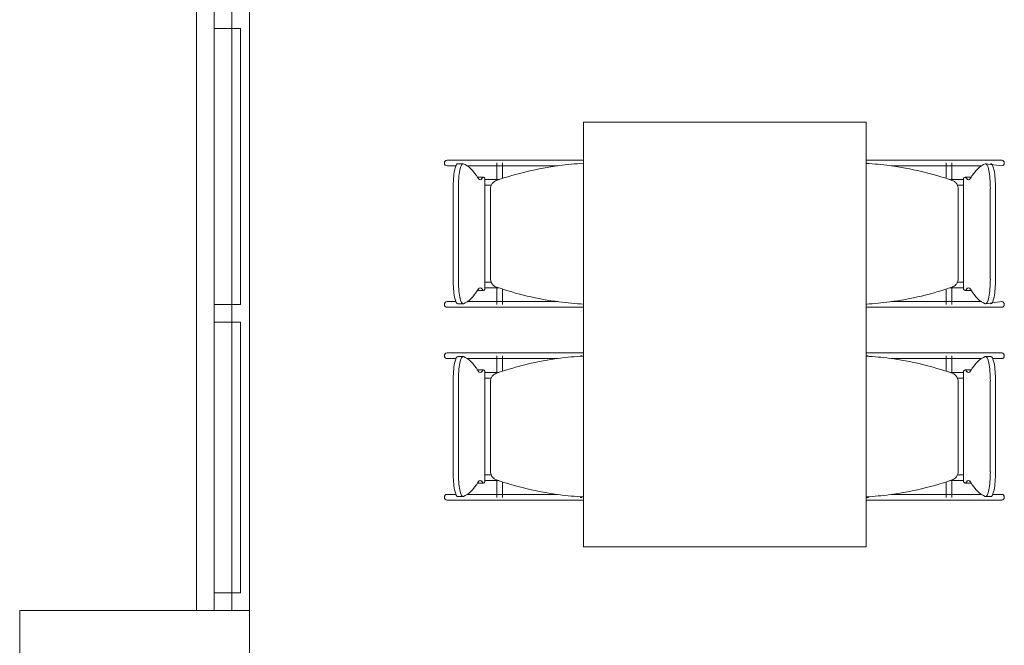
# Model space of a CAD drawing. Extents: x -1871171.1 to -1871111.3, y 2848215.5 to 2848272.6.
# Tile 56 of 121: x -1871166 to -1871163.2, y 2848259.2 to 2848261. Entities that reach past the tile are written whole.
import ezdxf

# ---------------------------------------------------------------- set-up
doc = ezdxf.new("R2010")
doc.units = 0
doc.header["$MEASUREMENT"] = 0
for name, color, linetype, lineweight in [('6075-BSE-ARQ-TERR$0$K-BSE-ARQ-ALV', 7, 'CONTINUOUS', 5), ('6075-BSE-ARQ-TERR$0$K-BSE-ARQ-LAY', 252, 'CONTINUOUS', 5), ('6075-BSE-ARQ-TERR$0$K-BSE-ARQ-MOB', 8, 'CONTINUOUS', 5)]:
    doc.layers.add(name, color=color, linetype=linetype, lineweight=lineweight)
doc.layers.add('K-NV2-ARQ-TXT-GER', color=1, linetype='CONTINUOUS')

# ---------------------------------------------------------------- blocks, each defined once
blk = doc.blocks.new('6075-BSE-ARQ-TERR')
at = {"layer": '6075-BSE-ARQ-TERR$0$K-BSE-ARQ-ALV'}
for p, q in [((0.65, -1), (0.65, -24.25)), ((0.5, -12.25), (0.5, -7.25)), ((0, -12.25), (0, -13.25)), ((0.65, -12.25), (0, -12.25))]:
    blk.add_line(p, q, dxfattribs=at)
at = {"layer": '6075-BSE-ARQ-TERR$0$K-BSE-ARQ-LAY', "extrusion": (0, 0, -1)}
for p, q in [((0.55, -7.25), (0.55, -12.25)), ((0.6, -12.25), (0.6, -7.25)), ((0.55, -10.605), (0.6245, -10.605)), ((0.6245, -11.385), (0.55, -11.385)), ((0.55, -11.435), (0.6245, -11.435)), ((0.6245, -12.2), (0.55, -12.2))]:
    blk.add_line(p, q, dxfattribs=at)
at = {"layer": '6075-BSE-ARQ-TERR$0$K-BSE-ARQ-LAY'}
for p, q in [((0.6245, -11.385), (0.6245, -10.605)), ((0.6245, -12.2), (0.6245, -11.435))]:
    blk.add_line(p, q, dxfattribs=at)
at = {"layer": '6075-BSE-ARQ-TERR$0$K-BSE-ARQ-MOB'}
for p, q in [((1.5947, -10.8701), (1.5947, -12.0701)), ((2.3947, -10.8701), (1.5947, -10.8701)), ((2.3947, -12.0701), (2.3947, -10.8701)), ((1.3519, -10.9771), (1.2087, -10.9771)), ((1.2087, -10.9931), (1.2339, -10.9931)), ((1.2541, -10.987), (1.2393, -10.987)), ((1.2654, -10.9931), (1.4305, -10.9931)), ((1.3499, -10.9846), (1.3499, -11.0339)), ((1.459, -10.9771), (1.3532, -10.9771)), ((1.3659, -11.0288), (1.3659, -10.9846)), ((1.559, -10.9771), (1.4614, -10.9771)), ((1.4614, -10.9931), (1.5213, -10.9931)), ((1.5947, -10.9771), (1.56, -10.9771)), ((2.3958, -10.9846), (2.3958, -10.9865)), ((2.4495, -10.9771), (2.4137, -10.9771)), ((2.6329, -10.9771), (2.4509, -10.9771)), ((2.4648, -10.9931), (2.6329, -10.9931)), ((2.6202, -10.9846), (2.6202, -11.0288)), ((2.6362, -11.0339), (2.6362, -10.9846)), ((2.7775, -10.9771), (2.6497, -10.9771)), ((2.6497, -10.9931), (2.7207, -10.9931)), ((2.7775, -10.9931), (2.7321, -10.987)), ((1.3119, -11.025), (1.2972, -11.025)), ((1.3161, -11.3418), (1.3161, -11.0284)), ((2.67, -11.0284), (2.67, -11.3418)), ((2.689, -11.025), (2.6742, -11.025)), ((1.226, -11.3132), (1.226, -11.057)), ((1.2407, -11.057), (1.2407, -11.3132)), ((1.3315, -11.0581), (1.3315, -11.3121)), ((2.6547, -11.3121), (2.6547, -11.0581)), ((2.7454, -11.3132), (2.7454, -11.057)), ((2.7602, -11.057), (2.7602, -11.3132)), ((1.2972, -11.3451), (1.3119, -11.3451)), ((1.3499, -11.3362), (1.3499, -11.3851)), ((1.3659, -11.3851), (1.3659, -11.3413)), ((2.6202, -11.3413), (2.6202, -11.3851)), ((2.6362, -11.3851), (2.6362, -11.3362)), ((2.6742, -11.3451), (2.689, -11.3451)), ((1.2339, -11.3771), (1.2087, -11.3771)), ((1.2393, -11.3832), (1.2541, -11.3832)), ((1.3519, -11.3771), (1.2654, -11.3771)), ((1.459, -11.3771), (1.3532, -11.3771)), ((1.5213, -11.3771), (1.4614, -11.3771)), ((2.3958, -11.3836), (2.3958, -11.3851)), ((2.6329, -11.3771), (2.4648, -11.3771)), ((2.7207, -11.3771), (2.6497, -11.3771)), ((2.7321, -11.3832), (2.7775, -11.3771)), ((1.2087, -11.3931), (1.4305, -11.3931)), ((1.4614, -11.3931), (1.5725, -11.3931)), ((2.4137, -11.3931), (2.5247, -11.3931)), ((2.5556, -11.3931), (2.7775, -11.3931)), ((1.3519, -11.5221), (1.2087, -11.5221)), ((1.459, -11.5221), (1.3532, -11.5221)), ((1.559, -11.5221), (1.4614, -11.5221)), ((1.5947, -11.5221), (1.56, -11.5221)), ((2.4495, -11.5221), (2.4137, -11.5221)), ((2.6329, -11.5221), (2.4509, -11.5221)), ((2.7775, -11.5221), (2.6497, -11.5221)), ((1.2087, -11.5381), (1.2339, -11.5381)), ((1.2541, -11.532), (1.2393, -11.532)), ((1.2654, -11.5381), (1.4305, -11.5381)), ((1.3499, -11.5301), (1.3499, -11.5789)), ((1.3659, -11.5738), (1.3659, -11.5301)), ((1.4614, -11.5381), (1.5213, -11.5381)), ((1.5863, -11.5301), (1.59, -11.5301)), ((2.3958, -11.5301), (2.3958, -11.5315)), ((2.3961, -11.5301), (2.3998, -11.5301)), ((2.4648, -11.5381), (2.6329, -11.5381)), ((2.6202, -11.5301), (2.6202, -11.5738)), ((2.6362, -11.5789), (2.6362, -11.5301)), ((2.6497, -11.5381), (2.7207, -11.5381)), ((2.7468, -11.532), (2.7321, -11.532)), ((2.7522, -11.5381), (2.7775, -11.5381)), ((1.3119, -11.57), (1.2972, -11.57)), ((1.3161, -11.8868), (1.3161, -11.5734)), ((2.67, -11.5734), (2.67, -11.8868)), ((2.689, -11.57), (2.6742, -11.57)), ((1.226, -11.8582), (1.226, -11.602)), ((1.2407, -11.602), (1.2407, -11.8582)), ((1.3315, -11.6031), (1.3315, -11.8571)), ((2.6547, -11.8571), (2.6547, -11.6031)), ((2.7454, -11.8582), (2.7454, -11.602)), ((2.7602, -11.602), (2.7602, -11.8582)), ((1.2972, -11.8901), (1.3119, -11.8901)), ((1.3499, -11.8812), (1.3499, -11.9306)), ((1.3659, -11.9306), (1.3659, -11.8863)), ((2.6202, -11.8863), (2.6202, -11.9306)), ((2.6362, -11.9306), (2.6362, -11.8812)), ((2.6742, -11.8901), (2.689, -11.8901)), ((1.2339, -11.9221), (1.2087, -11.9221)), ((1.2087, -11.9381), (1.4305, -11.9381)), ((1.2393, -11.9282), (1.2541, -11.9282)), ((1.3519, -11.9221), (1.2654, -11.9221)), ((1.459, -11.9221), (1.3532, -11.9221)), ((1.5213, -11.9221), (1.4614, -11.9221)), ((1.4614, -11.9381), (1.5725, -11.9381)), ((1.59, -11.9306), (1.5855, -11.9306)), ((2.3958, -11.9286), (2.3958, -11.9306)), ((2.4007, -11.9306), (2.3961, -11.9306)), ((2.4137, -11.9381), (2.5247, -11.9381)), ((2.6329, -11.9221), (2.4648, -11.9221)), ((2.5556, -11.9381), (2.7775, -11.9381)), ((2.7207, -11.9221), (2.6497, -11.9221)), ((2.7321, -11.9282), (2.7468, -11.9282)), ((2.7775, -11.9221), (2.7522, -11.9221)), ((1.5947, -12.0701), (2.3947, -12.0701))]:
    blk.add_line(p, q, dxfattribs=at)
at = {"layer": '6075-BSE-ARQ-TERR$0$K-BSE-ARQ-MOB', "flags": 128}
for points in [[(1.3532, -10.9771), (1.3457, -10.9771), (1.3445, -10.9771), (1.3365, -10.9771)], [(1.3365, -10.9931), (1.3532, -10.9931)], [(1.4614, -10.9771), (1.4566, -10.9771), (1.4337, -10.9771), (1.4305, -10.9771)], [(1.4305, -10.9931), (1.4614, -10.9931)], [(1.56, -10.9771), (1.5558, -10.9771), (1.5445, -10.9771), (1.5353, -10.9771)], [(1.5947, -10.9771), (1.5725, -10.9771)], [(2.4137, -10.9771), (2.3947, -10.9771)], [(2.4509, -10.9771), (2.4453, -10.9771), (2.4347, -10.9771), (2.4261, -10.9771)], [(2.5556, -10.9771), (2.5247, -10.9771)], [(2.5247, -10.9931), (2.5556, -10.9931)], [(2.6497, -10.9771), (2.6452, -10.9771), (2.6337, -10.9771), (2.6329, -10.9771)], [(2.6329, -10.9931), (2.6497, -10.9931)], [(1.3079, -11.0321), (1.3083, -11.0321)], [(1.3084, -11.0481), (1.3079, -11.0481), (1.3079, -11.0481)], [(1.3163, -11.0321), (1.3557, -11.0321)], [(1.333, -11.0481), (1.3253, -11.0481), (1.3239, -11.0481), (1.3165, -11.0481)], [(2.6305, -11.0321), (2.6697, -11.0321)], [(2.6699, -11.0481), (2.6652, -11.0481), (2.6534, -11.0481), (2.6524, -11.0481)], [(2.6778, -11.0321), (2.6782, -11.0321), (2.6782, -11.0321)], [(2.6782, -11.0481), (2.6778, -11.0481)], [(1.3079, -11.3221), (1.3083, -11.3221)], [(1.3163, -11.3221), (1.3337, -11.3221)], [(2.6531, -11.3221), (2.6697, -11.3221)], [(2.6778, -11.3221), (2.6782, -11.3221), (2.6782, -11.3221)], [(1.3084, -11.3381), (1.3079, -11.3381), (1.3079, -11.3381)], [(1.3557, -11.3381), (1.3239, -11.3381), (1.3165, -11.3381)], [(2.6699, -11.3381), (2.6652, -11.3381), (2.6341, -11.3381), (2.6305, -11.3381)], [(2.6782, -11.3381), (2.6778, -11.3381)], [(1.3532, -11.3771), (1.3457, -11.3771), (1.3445, -11.3771), (1.3365, -11.3771)], [(1.4614, -11.3771), (1.4566, -11.3771), (1.4337, -11.3771), (1.4305, -11.3771)], [(2.5556, -11.3771), (2.5247, -11.3771)], [(2.6497, -11.3771), (2.6452, -11.3771), (2.6337, -11.3771), (2.6329, -11.3771)], [(1.3365, -11.3931), (1.3532, -11.3931)], [(1.4305, -11.3931), (1.4614, -11.3931)], [(1.5353, -11.3931), (1.56, -11.3931)], [(1.5725, -11.3931), (1.5947, -11.3931)], [(2.3947, -11.3931), (2.4137, -11.3931)], [(2.4261, -11.3931), (2.4509, -11.3931)], [(2.5247, -11.3931), (2.5556, -11.3931)], [(2.6329, -11.3931), (2.6497, -11.3931)], [(1.3532, -11.5221), (1.3457, -11.5221), (1.3445, -11.5221), (1.3365, -11.5221)], [(1.4614, -11.5221), (1.4566, -11.5221), (1.4337, -11.5221), (1.4305, -11.5221)], [(1.56, -11.5221), (1.5558, -11.5221), (1.5445, -11.5221), (1.5353, -11.5221)], [(1.5947, -11.5221), (1.5725, -11.5221)], [(2.4137, -11.5221), (2.3947, -11.5221)], [(2.4509, -11.5221), (2.4453, -11.5221), (2.4347, -11.5221), (2.4261, -11.5221)], [(2.5556, -11.5221), (2.5247, -11.5221)], [(2.6497, -11.5221), (2.6452, -11.5221), (2.6337, -11.5221), (2.6329, -11.5221)], [(1.3365, -11.5381), (1.3532, -11.5381)], [(1.4305, -11.5381), (1.4614, -11.5381)], [(2.5247, -11.5381), (2.5556, -11.5381)], [(2.6329, -11.5381), (2.6497, -11.5381)], [(1.3079, -11.5771), (1.3083, -11.5771)], [(1.3163, -11.5771), (1.3557, -11.5771)], [(2.6305, -11.5771), (2.6697, -11.5771)], [(2.6778, -11.5771), (2.6782, -11.5771), (2.6782, -11.5771)], [(1.3084, -11.5931), (1.3079, -11.5931), (1.3079, -11.5931)], [(1.333, -11.5931), (1.3253, -11.5931), (1.3239, -11.5931), (1.3165, -11.5931)], [(2.6699, -11.5931), (2.6652, -11.5931), (2.6534, -11.5931), (2.6524, -11.5931)], [(2.6782, -11.5931), (2.6778, -11.5931)], [(1.3079, -11.8671), (1.3083, -11.8671)], [(1.3084, -11.8831), (1.3079, -11.8831), (1.3079, -11.8831)], [(1.3163, -11.8671), (1.3337, -11.8671)], [(1.3557, -11.8831), (1.3239, -11.8831), (1.3165, -11.8831)], [(2.6699, -11.8831), (2.6652, -11.8831), (2.6341, -11.8831), (2.6305, -11.8831)], [(2.6531, -11.8671), (2.6697, -11.8671)], [(2.6778, -11.8671), (2.6782, -11.8671), (2.6782, -11.8671)], [(2.6782, -11.8831), (2.6778, -11.8831)], [(1.3532, -11.9221), (1.3457, -11.9221), (1.3445, -11.9221), (1.3365, -11.9221)], [(1.3365, -11.9381), (1.3532, -11.9381)], [(1.4614, -11.9221), (1.4566, -11.9221), (1.4337, -11.9221), (1.4305, -11.9221)], [(1.4305, -11.9381), (1.4614, -11.9381)], [(1.5353, -11.9381), (1.56, -11.9381)], [(1.5725, -11.9381), (1.5947, -11.9381)], [(2.3947, -11.9381), (2.4137, -11.9381)], [(2.4261, -11.9381), (2.4509, -11.9381)], [(2.5556, -11.9221), (2.5247, -11.9221)], [(2.5247, -11.9381), (2.5556, -11.9381)], [(2.6497, -11.9221), (2.6452, -11.9221), (2.6337, -11.9221), (2.6329, -11.9221)], [(2.6329, -11.9381), (2.6497, -11.9381)]]:
    blk.add_lwpolyline(points, dxfattribs=at)
at = {"layer": '6075-BSE-ARQ-TERR$0$K-BSE-ARQ-MOB'}
for centre, major_axis, ratio, start_param, end_param in [((1.2087, -10.9851), (0, 0.008), 0.93358, 0, 1.570796), ((1.2087, -10.9851), (0, 0.008), 0.93358, 1.570796, 3.141593), ((1.2393, -11.057), (0, 0.07), 0.190809, -0.06917, 1.570796), ((1.2541, -11.057), (0, 0.07), 0.190809, -0.06917, 1.570796), ((1.242, -11.9657), (0, 0.9808), 0.190809, -0.299129, -0.06917), ((2.7441, -11.9657), (0, 0.9808), 0.190809, 0.06917, 0.299129), ((2.7321, -11.057), (0, 0.07), 0.190809, -1.570796, 0.06917), ((2.7468, -11.057), (0, 0.07), 0.190809, -1.570796, 0.06917), ((2.7775, -10.9851), (0, 0.008), 0.93358, 4.712389, 6.283185), ((2.7775, -10.9851), (0, 0.008), 0.93358, 3.141593, 4.712389), ((1.2972, -11.1), (0, 0.0749), 0.190809, -0.09971, 0.09971), ((1.3024, -10.9392), (0, 0.0933), 0.190809, 2.842464, 3.440721), ((1.3119, -11.1), (0, 0.0749), 0.190809, -0.299129, 0.299129), ((2.6742, -11.1), (0, 0.0749), 0.190809, -0.299129, 0.299129), ((2.6837, -10.9392), (0, 0.0933), 0.190809, 2.842464, 3.440721), ((2.689, -11.1), (0, 0.0749), 0.190809, -0.09971, 0.09971), ((1.2393, -11.3132), (0, 0.07), 0.190809, 1.570796, 3.210763), ((1.2541, -11.3132), (0, 0.07), 0.190809, 1.570796, 3.210763), ((2.7321, -11.3132), (0, 0.07), 0.190809, 3.072423, 4.712389), ((2.7468, -11.3132), (0, 0.07), 0.190809, 3.072423, 4.712389), ((1.242, -10.4045), (0, 0.9808), 0.190809, 3.210763, 3.440721), ((1.2972, -11.2702), (0, 0.0749), 0.190809, 3.041883, 3.241302), ((1.3024, -11.431), (0, 0.0933), 0.190809, -0.299129, 0.299129), ((1.3119, -11.2702), (0, 0.0749), 0.190809, 2.842464, 3.440721), ((2.6742, -11.2702), (0, 0.0749), 0.190809, 2.842464, 3.440721), ((2.6837, -11.431), (0, 0.0933), 0.190809, -0.299129, 0.299129), ((2.689, -11.2702), (0, 0.0749), 0.190809, 3.041883, 3.241302), ((2.7441, -10.4045), (0, 0.9808), 0.190809, 2.842464, 3.072423), ((1.2087, -11.3851), (0, 0.008), 0.93358, 0, 1.570796), ((1.2087, -11.3851), (0, 0.008), 0.93358, 1.570796, 3.141593), ((2.7775, -11.3851), (0, 0.008), 0.93358, -1.570796, 0), ((2.7775, -11.3851), (0, 0.008), 0.93358, 3.141593, 4.712389), ((1.2087, -11.5301), (0, 0.008), 0.93358, 0, 1.570796), ((2.7775, -11.5301), (0, 0.008), 0.93358, -1.570796, 0), ((1.2087, -11.5301), (0, 0.008), 0.93358, 1.570796, 3.141593), ((1.2393, -11.602), (0, 0.07), 0.190809, -0.06917, 1.570796), ((1.2541, -11.602), (0, 0.07), 0.190809, -0.06917, 1.570796), ((1.242, -12.5107), (0, 0.9808), 0.190809, -0.299129, -0.06917), ((2.7441, -12.5107), (0, 0.9808), 0.190809, 0.06917, 0.299129), ((2.7321, -11.602), (0, 0.07), 0.190809, -1.570796, 0.06917), ((2.7468, -11.602), (0, 0.07), 0.190809, -1.570796, 0.06917), ((2.7775, -11.5301), (0, 0.008), 0.93358, 3.141593, 4.712389), ((1.2972, -11.645), (0, 0.0749), 0.190809, -0.09971, 0.09971), ((1.3024, -11.4842), (0, 0.0933), 0.190809, 2.842464, 3.440721), ((1.3119, -11.645), (0, 0.0749), 0.190809, -0.299129, 0.299129), ((2.6742, -11.645), (0, 0.0749), 0.190809, -0.299129, 0.299129), ((2.6837, -11.4842), (0, 0.0933), 0.190809, 2.842464, 3.440721), ((2.689, -11.645), (0, 0.0749), 0.190809, -0.09971, 0.09971), ((1.2393, -11.8582), (0, 0.07), 0.190809, 1.570796, 3.210763), ((1.2541, -11.8582), (0, 0.07), 0.190809, 1.570796, 3.210763), ((2.7321, -11.8582), (0, 0.07), 0.190809, 3.072423, 4.712389), ((2.7468, -11.8582), (0, 0.07), 0.190809, 3.072423, 4.712389), ((1.242, -10.9495), (0, 0.9808), 0.190809, 3.210763, 3.440721), ((1.2972, -11.8152), (0, 0.0749), 0.190809, 3.041883, 3.241302), ((1.3024, -11.976), (0, 0.0933), 0.190809, -0.299129, 0.299129), ((1.3119, -11.8152), (0, 0.0749), 0.190809, 2.842464, 3.440721), ((2.6742, -11.8152), (0, 0.0749), 0.190809, 2.842464, 3.440721), ((2.6837, -11.976), (0, 0.0933), 0.190809, -0.299129, 0.299129), ((2.689, -11.8152), (0, 0.0749), 0.190809, 3.041883, 3.241302), ((2.7441, -10.9495), (0, 0.9808), 0.190809, 2.842464, 3.072423), ((1.2087, -11.9301), (0, 0.008), 0.93358, 0, 1.570796), ((1.2087, -11.9301), (0, 0.008), 0.93358, 1.570796, 3.141593), ((2.7775, -11.9301), (0, 0.008), 0.93358, 4.712389, 6.283185), ((2.7775, -11.9301), (0, 0.008), 0.93358, 3.141593, 4.712389)]:
    blk.add_ellipse(centre, major_axis=major_axis, ratio=ratio, start_param=start_param, end_param=end_param, dxfattribs=at)
for points, knots in [([(1.5947, -10.986), (1.5715, -10.9872), (1.518, -10.9922), (1.4353, -11.0075), (1.3769, -11.0245), (1.3482, -11.0345)], [0.0794766, 0.0794766, 0.0794766, 0.0794766, 0.3333333, 0.6666667, 1, 1, 1, 1]), ([(2.6379, -11.0345), (2.6092, -11.0245), (2.5509, -11.0075), (2.4692, -10.9924), (2.4168, -10.9874), (2.3947, -10.9862)], [0, 0, 0, 0, 0.3333333, 0.6666667, 0.9087018, 0.9087018, 0.9087018, 0.9087018]), ([(1.3482, -11.0345), (1.3463, -11.0352), (1.3426, -11.037), (1.3371, -11.0417), (1.3335, -11.0475), (1.3317, -11.0534), (1.3315, -11.0565), (1.3315, -11.0581)], [0, 0, 0, 0, 0.2, 0.4, 0.7, 0.85, 1, 1, 1, 1]), ([(2.6547, -11.0581), (2.6547, -11.056), (2.6542, -11.0519), (2.6515, -11.0451), (2.6472, -11.0398), (2.6422, -11.0362), (2.6394, -11.035), (2.6379, -11.0345)], [0, 0, 0, 0, 0.2, 0.4, 0.7, 0.85, 1, 1, 1, 1]), ([(1.3315, -11.3121), (1.3315, -11.3142), (1.332, -11.3183), (1.3346, -11.3251), (1.3389, -11.3304), (1.344, -11.3339), (1.3468, -11.3352), (1.3482, -11.3357)], [0, 0, 0, 0, 0.2, 0.4, 0.7, 0.85, 1, 1, 1, 1]), ([(2.6379, -11.3357), (2.6399, -11.335), (2.6435, -11.3332), (2.6491, -11.3285), (2.6527, -11.3227), (2.6544, -11.3167), (2.6547, -11.3137), (2.6547, -11.3121)], [0, 0, 0, 0, 0.2, 0.4, 0.7, 0.85, 1, 1, 1, 1]), ([(1.3482, -11.3357), (1.3769, -11.3457), (1.4353, -11.3627), (1.518, -11.3779), (1.5715, -11.3829), (1.5947, -11.3842)], [0, 0, 0, 0, 0.3333333, 0.6666667, 0.9205234, 0.9205234, 0.9205234, 0.9205234]), ([(2.3947, -11.384), (2.4168, -11.3827), (2.4692, -11.3777), (2.5509, -11.3627), (2.6092, -11.3457), (2.6379, -11.3357)], [0.0912982, 0.0912982, 0.0912982, 0.0912982, 0.3333333, 0.6666667, 1, 1, 1, 1]), ([(1.5947, -11.531), (1.5715, -11.5322), (1.518, -11.5372), (1.4353, -11.5525), (1.3769, -11.5695), (1.3482, -11.5795)], [0.0794766, 0.0794766, 0.0794766, 0.0794766, 0.3333333, 0.6666667, 1, 1, 1, 1]), ([(2.6379, -11.5795), (2.6092, -11.5695), (2.5509, -11.5525), (2.4692, -11.5374), (2.4168, -11.5324), (2.3947, -11.5312)], [0, 0, 0, 0, 0.3333333, 0.6666667, 0.9087018, 0.9087018, 0.9087018, 0.9087018]), ([(1.3482, -11.5795), (1.3463, -11.5802), (1.3426, -11.582), (1.3371, -11.5867), (1.3335, -11.5925), (1.3317, -11.5984), (1.3315, -11.6015), (1.3315, -11.6031)], [0, 0, 0, 0, 0.2, 0.4, 0.7, 0.85, 1, 1, 1, 1]), ([(2.6547, -11.6031), (2.6547, -11.601), (2.6542, -11.5969), (2.6515, -11.5901), (2.6472, -11.5848), (2.6422, -11.5812), (2.6394, -11.58), (2.6379, -11.5795)], [0, 0, 0, 0, 0.2, 0.4, 0.7, 0.85, 1, 1, 1, 1]), ([(1.3315, -11.8571), (1.3315, -11.8592), (1.332, -11.8633), (1.3346, -11.8701), (1.3389, -11.8754), (1.344, -11.8789), (1.3468, -11.8802), (1.3482, -11.8807)], [0, 0, 0, 0, 0.2, 0.4, 0.7, 0.85, 1, 1, 1, 1]), ([(2.6379, -11.8807), (2.6399, -11.88), (2.6435, -11.8782), (2.6491, -11.8735), (2.6527, -11.8677), (2.6544, -11.8617), (2.6547, -11.8587), (2.6547, -11.8571)], [0, 0, 0, 0, 0.2, 0.4, 0.7, 0.85, 1, 1, 1, 1]), ([(1.3482, -11.8807), (1.3769, -11.8907), (1.4353, -11.9077), (1.518, -11.9229), (1.5715, -11.9279), (1.5947, -11.9292)], [0, 0, 0, 0, 0.3333333, 0.6666667, 0.9205234, 0.9205234, 0.9205234, 0.9205234]), ([(2.3947, -11.929), (2.4168, -11.9277), (2.4692, -11.9227), (2.5509, -11.9077), (2.6092, -11.8907), (2.6379, -11.8807)], [0.0912982, 0.0912982, 0.0912982, 0.0912982, 0.3333333, 0.6666667, 1, 1, 1, 1])]:
    blk.add_open_spline(points, degree=3, knots=knots, dxfattribs=at)

msp = doc.modelspace()

# ---------------------------------------------------------------- block references
at = {"layer": 'K-NV2-ARQ-TXT-GER', "color": 31, "lineweight": -3, "true_color": 0xffbf80}
msp.add_blockref('6075-BSE-ARQ-TERR', (-1871166.006, 2848271.5826), dxfattribs=at)

doc.saveas('drawing.dxf')
